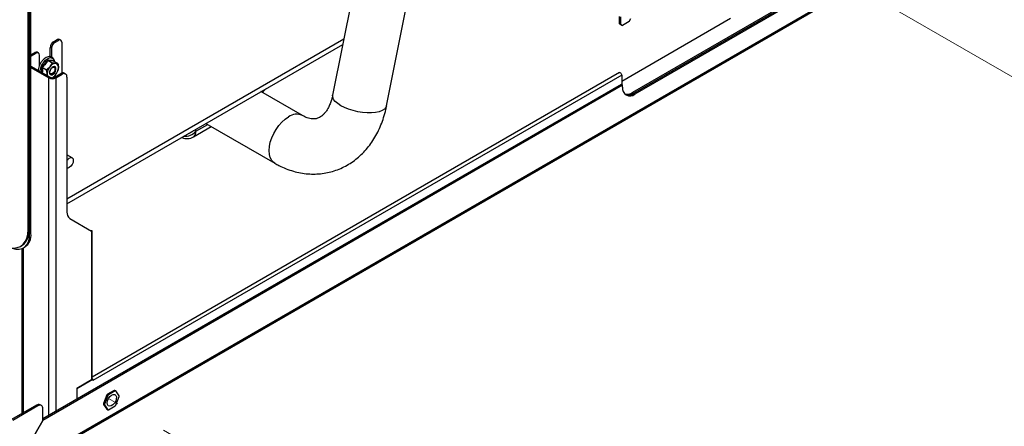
# Paper-space layout 'Sheet2' of a CAD drawing. Header units: millimetres. Extents: x 3 to 471, y 5 to 248.
# Tile 56 of 80: x 81 to 105, y 104 to 114. Entities that reach past the tile are written whole.
import ezdxf

# ---------------------------------------------------------------- set-up
doc = ezdxf.new("R2010")
doc.units = ezdxf.units.MM
doc.linetypes.add('PHANTOM', pattern=[12.7, 6.35, -1.27, 1.27, -1.27, 1.27, -1.27])

psp = doc.layouts.new('Sheet2')

# ---------------------------------------------------------------- linework, layer by layer
at = {"color": 7, "linetype": 'Continuous', "lineweight": 25}
for p, q in [((94.742, 144.72), (88.312, 112.379)), ((89.62, 112.119), (96.049, 144.46)), ((80.937, 109.125), (80.937, 116.021)), ((80.969, 109.143), (80.969, 116.023)), ((80.976, 109.012), (80.976, 116.024)), ((81.008, 109.03), (81.008, 116.027)), ((80.553, 103.217), (101.975, 115.583)), ((101.992, 115.624), (80.572, 103.258)), ((99.895, 114.935), (95.574, 112.44)), ((99.919, 114.912), (95.598, 112.417)), ((95.605, 112.422), (99.919, 114.912)), ((99.95, 114.894), (95.629, 112.399)), ((95.256, 114.102), (95.256, 114.283)), ((95.287, 114.084), (95.287, 114.273)), ((97.946, 114.231), (95.311, 112.71)), ((95.496, 114.159), (95.535, 114.227)), ((95.256, 114.102), (95.287, 114.084)), ((95.295, 114.08), (95.256, 114.102)), ((95.287, 114.084), (95.327, 114.062)), ((95.327, 114.062), (95.295, 114.08)), ((95.496, 114.159), (95.327, 114.062)), ((81.556, 113.669), (81.644, 113.72)), ((81.675, 113.702), (81.644, 113.72)), ((81.731, 113.708), (81.7, 113.726)), ((81.509, 113.515), (81.477, 113.533)), ((81.477, 113.307), (81.477, 113.533)), ((81.509, 113.515), (81.509, 113.295)), ((81.556, 113.669), (81.587, 113.651)), ((81.587, 113.651), (81.675, 113.702)), ((81.754, 113.657), (81.754, 112.91)), ((81.88, 109.751), (88.556, 113.605)), ((81.008, 113.353), (81.104, 113.409)), ((81.008, 113.317), (81.135, 113.39)), ((81.135, 113.39), (81.104, 113.409)), ((81.191, 113.396), (81.159, 113.414)), ((81.214, 113.099), (81.214, 113.345)), ((81.008, 113.081), (81.475, 112.811)), ((81.008, 113.045), (81.444, 112.793)), ((81.28, 113.054), (81.385, 112.993)), ((81.42, 113.222), (81.525, 113.161)), ((81.552, 113.218), (81.553, 113.205)), ((81.555, 113.204), (81.66, 113.143)), ((81.601, 112.864), (81.53, 112.799)), ((81.577, 112.811), (81.73, 112.899)), ((81.609, 112.793), (81.762, 112.881)), ((81.657, 112.961), (81.66, 112.97)), ((81.762, 112.881), (81.73, 112.899)), ((81.845, 112.89), (81.814, 112.908)), ((81.88, 112.813), (81.88, 109.547)), ((95.257, 112.921), (82.49, 105.551)), ((95.311, 112.864), (82.508, 105.473)), ((95.311, 112.864), (95.311, 112.628)), ((95.303, 112.633), (81.294, 104.546)), ((95.334, 112.615), (81.295, 104.51)), ((95.303, 112.633), (95.334, 112.615)), ((95.334, 112.569), (95.334, 112.615)), ((87.579, 111.884), (86.577, 112.463)), ((95.574, 112.44), (95.605, 112.422)), ((95.598, 112.417), (95.629, 112.399)), ((84.941, 111.369), (85.373, 111.618)), ((85.244, 111.693), (86.913, 110.729)), ((82.004, 110.86), (81.88, 110.932)), ((81.949, 109.395), (82.477, 109.09)), ((80.969, 109.143), (80.937, 109.125)), ((81.008, 109.03), (80.976, 109.012)), ((82.477, 109.09), (82.477, 105.492)), ((82.49, 105.51), (82.49, 109.092)), ((80.753, 108.718), (80.784, 108.736)), ((80.789, 108.663), (80.789, 104.671)), ((80.827, 108.681), (80.858, 108.699)), ((82.477, 105.492), (82.115, 105.284)), ((82.116, 105.283), (82.508, 105.51)), ((82.508, 105.51), (82.49, 105.52)), ((82.508, 105.473), (82.508, 105.51)), ((82.508, 105.476), (82.508, 105.473)), ((82.508, 105.473), (82.508, 105.473)), ((82.508, 105.473), (82.508, 105.473)), ((82.115, 105.284), (82.115, 105.02)), ((82.115, 105.284), (82.116, 105.283)), ((82.116, 105.283), (82.116, 105.02)), ((83.023, 105.235), (82.861, 105.142)), ((82.861, 105.142), (82.885, 105.128)), ((83.047, 105.222), (82.885, 105.128)), ((83.047, 105.222), (83.023, 105.235)), ((83.038, 105.234), (83.062, 105.221)), ((83.143, 105.105), (83.062, 105.221)), ((82.847, 105.124), (82.766, 104.915)), ((82.766, 104.915), (82.789, 104.901)), ((82.87, 105.11), (82.789, 104.901)), ((82.87, 105.11), (82.847, 105.124)), ((83.062, 104.877), (83.143, 105.086)), ((81.145, 104.877), (80.54, 104.528)), ((81.177, 104.859), (80.572, 104.51)), ((81.177, 104.859), (81.145, 104.877)), ((81.26, 104.867), (81.228, 104.885)), ((81.294, 104.51), (81.294, 104.791)), ((82.789, 104.882), (82.766, 104.896)), ((82.766, 104.896), (82.847, 104.78)), ((82.789, 104.882), (82.87, 104.767)), ((82.847, 104.78), (82.87, 104.767)), ((82.885, 104.765), (83.047, 104.859)), ((81.294, 104.51), (80.572, 103.258)), ((80.572, 103.258), (81.295, 104.51)), ((81.294, 104.51), (81.295, 104.51))]:
    psp.add_line(p, q, dxfattribs=at)
at = {"color": 7, "linetype": 'PHANTOM', "lineweight": 18}
for p, q in [((116.111, 106.27), (100.564, 115.244)), ((116.111, 85.86), (82.887, 105.039))]:
    psp.add_line(p, q, dxfattribs=at)
at = {"color": 8, "linetype": 'Continuous', "lineweight": 25}
for p, q in [((88.58, 113.728), (81.88, 109.86)), ((81.444, 104.632), (81.444, 112.793)), ((81.609, 112.793), (81.609, 104.727)), ((85.004, 111.504), (85.287, 111.668)), ((84.666, 111.353), (84.66, 111.356)), ((84.984, 111.543), (85.004, 111.504)), ((80.959, 109.022), (80.976, 109.012)), ((80.823, 108.679), (80.823, 104.691))]:
    psp.add_line(p, q, dxfattribs=at)
at = {"color": 8, "linetype": 'Continuous', "lineweight": 25, "flags": 128}
for points in [[(81.495, 113.276), (81.448, 113.273), (81.397, 113.251), (81.346, 113.212), (81.3, 113.159), (81.262, 113.098), (81.235, 113.032), (81.222, 112.967), (81.221, 112.958)], [(89.62, 112.119), (89.603, 112.077), (89.565, 112.037), (89.51, 112.003), (89.438, 111.977), (89.351, 111.959), (89.253, 111.95), (89.146, 111.95), (89.034, 111.959), (88.92, 111.977), (88.807, 112.003), (88.699, 112.037), (88.599, 112.077), (88.51, 112.122), (88.435, 112.172), (88.376, 112.223), (88.335, 112.275), (88.314, 112.327), (88.312, 112.376), (88.312, 112.379)], [(86.913, 110.729), (86.885, 110.748), (86.838, 110.799), (86.803, 110.865), (86.782, 110.944), (86.775, 111.035), (86.782, 111.133), (86.803, 111.237), (86.838, 111.343), (86.885, 111.448), (86.943, 111.549), (87.01, 111.642), (87.085, 111.725), (87.164, 111.796), (87.246, 111.851)]]:
    psp.add_lwpolyline(points, dxfattribs=at)
at = {"color": 7, "linetype": 'Continuous', "lineweight": 25, "flags": 128}
for points in [[(81.577, 113.067), (81.548, 113.063), (81.518, 113.044), (81.49, 113.013), (81.469, 112.975), (81.458, 112.936), (81.46, 112.901), (81.472, 112.876), (81.495, 112.865), (81.524, 112.87), (81.554, 112.889), (81.582, 112.919), (81.603, 112.957), (81.614, 112.997), (81.612, 113.031), (81.6, 113.056), (81.577, 113.067)], [(81.56, 113.055), (81.579, 113.046), (81.589, 113.026), (81.59, 112.997), (81.582, 112.965), (81.564, 112.933), (81.541, 112.908), (81.516, 112.892), (81.492, 112.889), (81.474, 112.898), (81.463, 112.918), (81.462, 112.947), (81.471, 112.979), (81.488, 113.011), (81.511, 113.036), (81.537, 113.052), (81.56, 113.055)], [(81.399, 112.891), (81.399, 112.871), (81.402, 112.853)], [(95.257, 112.921), (95.267, 112.923), (95.279, 112.919), (95.291, 112.909), (95.302, 112.895), (95.308, 112.879), (95.311, 112.864)], [(81.88, 110.802), (81.897, 110.823), (81.935, 110.853), (81.972, 110.867), (82.004, 110.86), (82.026, 110.836), (82.033, 110.797), (82.026, 110.749), (82.004, 110.7), (81.972, 110.657), (81.935, 110.627), (81.897, 110.614), (81.88, 110.614)], [(80.309, 108.762), (80.407, 108.714), (80.503, 108.686), (80.594, 108.677), (80.678, 108.688), (80.753, 108.718), (80.817, 108.768), (80.869, 108.835), (80.906, 108.919), (80.929, 109.016), (80.937, 109.125)], [(80.542, 108.679), (80.554, 108.675), (80.64, 108.652), (80.721, 108.648), (80.794, 108.665), (80.857, 108.702), (80.908, 108.756), (80.946, 108.828), (80.969, 108.914), (80.976, 109.012)], [(80.784, 108.736), (80.784, 108.736), (80.848, 108.786), (80.9, 108.853), (80.938, 108.937), (80.961, 109.034), (80.969, 109.143)], [(82.49, 105.51), (82.487, 105.501), (82.477, 105.492)], [(83.063, 105.114), (83.077, 105.077), (83.075, 105.029), (83.059, 104.976), (83.031, 104.925), (82.993, 104.884), (82.952, 104.857), (82.913, 104.849), (82.881, 104.86), (82.86, 104.89), (82.854, 104.933), (82.863, 104.985), (82.886, 105.037), (82.919, 105.084), (82.959, 105.119), (83, 105.136), (83.036, 105.135), (83.063, 105.114)]]:
    psp.add_lwpolyline(points, dxfattribs=at)
at = {"color": 7, "linetype": 'Continuous', "lineweight": 25}
for centre, radius, start, end in [((81.677, 113.675), 0.0559, 65.6929, 125.6176), ((81.648, 113.526), 0.171, 122.6055, 177.3945), ((81.679, 113.507), 0.171, 122.6055, 177.3945), ((81.706, 113.665), 0.0485, 350.786, 129.2033), ((81.136, 113.363), 0.0559, 65.6929, 125.6176), ((81.166, 113.353), 0.0485, 350.786, 129.2033), ((81.7, 112.872), 0.302, 139.4523, 176.246), ((81.612, 112.972), 0.171, 91.3228, 145.9121), ((81.372, 113.061), 0.302, 319.4523, 356.246), ((81.587, 113.058), 0.088, 349.2708, 76.1903), ((81.526, 112.952), 0.179, 242.6097, 297.3903), ((81.526, 112.91), 0.111, 242.6097, 297.3903), ((81.42, 113.009), 0.232, 295.4179, 321.5889), ((81.779, 112.831), 0.0838, 65.6929, 125.6176), ((81.808, 112.825), 0.0728, 350.786, 129.2033), ((95.514, 112.54), 0.182, 170.786, 309.2033), ((95.449, 112.618), 0.217, 251.9447, 305.0518), ((95.486, 112.581), 0.199, 238.5649, 306.8543), ((95.473, 112.595), 0.217, 251.934, 305.0528), ((84.788, 111.633), 0.306, 246.5083, 299.9973), ((82.047, 109.531), 0.168, 174.3796, 234.302), ((80.647, 108.994), 0.363, 305.6498, 5.6624), ((83.169, 104.88), 0.404, 139.5527, 142.8581), ((83.022, 105.135), 0.101, 80.7156, 89.0653), ((83.045, 105.121), 0.101, 80.7156, 89.0653), ((83.001, 104.905), 0.236, 177.632, 182.368), ((83.025, 104.892), 0.236, 177.632, 182.368), ((83.193, 104.866), 0.404, 139.5527, 142.8581), ((82.907, 105.096), 0.236, 357.632, 2.368), ((81.194, 104.809), 0.0838, 65.6929, 125.6176), ((81.223, 104.802), 0.0728, 350.786, 129.2033), ((82.887, 104.866), 0.101, 260.7156, 269.0653), ((82.739, 105.121), 0.404, 319.5527, 322.8581)]:
    psp.add_arc(centre, radius, start, end, dxfattribs=at)
at = {"color": 8, "linetype": 'Continuous', "lineweight": 25}
for centre, radius, start, end in [((81.478, 113.179), 0.0993, 7.4025, 80.2159), ((87.44, 111.589), 0.326, 64.8071, 126.5271), ((84.725, 111.757), 0.376, 266.8063, 317.7898), ((84.693, 111.818), 0.39, 290.0966, 309.898), ((84.853, 111.492), 0.151, 305.3585, 4.6077)]:
    psp.add_arc(centre, radius, start, end, dxfattribs=at)
at = {"color": 7, "linetype": 'Continuous', "lineweight": 25}
for points, knots in [([(81.579, 113.19), (81.579, 113.197), (81.576, 113.222), (81.559, 113.256), (81.53, 113.289), (81.499, 113.303), (81.471, 113.308), (81.442, 113.309), (81.4, 113.299), (81.35, 113.272), (81.301, 113.232), (81.257, 113.179), (81.22, 113.12), (81.195, 113.056), (81.182, 113.008), (81.182, 112.984), (81.182, 112.98)], [0, 0, 0, 0, 0.036633, 0.119699, 0.199281, 0.283712, 0.306034, 0.355715, 0.441041, 0.529299, 0.619767, 0.710248, 0.800541, 0.890942, 0.981749, 1, 1, 1, 1]), ([(81.263, 113.06), (81.267, 113.064), (81.274, 113.07), (81.294, 113.088), (81.323, 113.117), (81.357, 113.157), (81.386, 113.197), (81.402, 113.224), (81.41, 113.237)], [0, 0, 0, 0, 0.058542, 0.117099, 0.351456, 0.587806, 0.793313, 1, 1, 1, 1]), ([(81.263, 113.06), (81.263, 113.06), (81.265, 113.06), (81.268, 113.059), (81.272, 113.058), (81.277, 113.056), (81.279, 113.054), (81.28, 113.054)], [0, 0, 0, 0, 0.009497, 0.267528, 0.528598, 0.763814, 1, 1, 1, 1]), ([(81.42, 113.222), (81.401, 113.192), (81.362, 113.132), (81.308, 113.08), (81.28, 113.054)], [0, 0, 0, 0, 0.492141, 1, 1, 1, 1]), ([(81.385, 112.993), (81.414, 113.015), (81.445, 113.038), (81.469, 113.066), (81.471, 113.068)], [0, 0, 0, 0, 0.932039, 1, 1, 1, 1]), ([(81.41, 113.237), (81.417, 113.235), (81.45, 113.228), (81.502, 113.219), (81.536, 113.218), (81.552, 113.218)], [0, 0, 0, 0, 0.11719, 0.587745, 1, 1, 1, 1]), ([(81.42, 113.222), (81.419, 113.222), (81.417, 113.224), (81.414, 113.228), (81.412, 113.232), (81.41, 113.235), (81.41, 113.237), (81.41, 113.237)], [0, 0, 0, 0, 0.2361857, 0.4714016, 0.7324722, 0.9905029, 1, 1, 1, 1]), ([(81.555, 113.204), (81.537, 113.205), (81.499, 113.206), (81.447, 113.216), (81.42, 113.222)], [0, 0, 0, 0, 0.492141, 1, 1, 1, 1]), ([(81.471, 113.068), (81.489, 113.095), (81.51, 113.125), (81.523, 113.157), (81.525, 113.161)], [0, 0, 0, 0, 0.872223, 1, 1, 1, 1]), ([(81.608, 113.143), (81.604, 113.144), (81.58, 113.147), (81.549, 113.155), (81.525, 113.161)], [0, 0, 0, 0, 0.189664, 1, 1, 1, 1]), ([(81.555, 113.204), (81.554, 113.204), (81.552, 113.206), (81.551, 113.209), (81.551, 113.214), (81.551, 113.216), (81.552, 113.218), (81.552, 113.218)], [0, 0, 0, 0, 0.236186, 0.471402, 0.732472, 0.990503, 1, 1, 1, 1]), ([(81.66, 113.143), (81.657, 113.143), (81.644, 113.14), (81.623, 113.142), (81.608, 113.143)], [0, 0, 0, 0, 0.262092, 1, 1, 1, 1]), ([(81.673, 113.041), (81.671, 113.015), (81.668, 112.988), (81.659, 112.966), (81.659, 112.966)], [0, 0, 0, 0, 0.981011, 1, 1, 1, 1]), ([(81.66, 113.143), (81.667, 113.11), (81.674, 113.075), (81.674, 113.043), (81.673, 113.041)], [0, 0, 0, 0, 0.932039, 1, 1, 1, 1]), ([(81.399, 112.891), (81.397, 112.92), (81.395, 112.954), (81.386, 112.989), (81.385, 112.993)], [0, 0, 0, 0, 0.872223, 1, 1, 1, 1]), ([(81.392, 112.859), (81.395, 112.867), (81.398, 112.877), (81.399, 112.889), (81.399, 112.891)], [0, 0, 0, 0, 0.822279, 1, 1, 1, 1]), ([(86.605, 112.447), (86.606, 112.447), (86.638, 112.473), (86.665, 112.501), (86.692, 112.529)], [0, 0, 0, 0, 0.017148, 1, 1, 1, 1]), ([(88.312, 112.379), (88.308, 112.36), (88.296, 112.301), (88.269, 112.212), (88.231, 112.116), (88.188, 112.034), (88.142, 111.965), (88.094, 111.91), (88.045, 111.867), (87.996, 111.835), (87.943, 111.813), (87.888, 111.801), (87.826, 111.8), (87.763, 111.809), (87.694, 111.829), (87.631, 111.855), (87.591, 111.877), (87.579, 111.884)], [0, 0, 0, 0, 0.0320569, 0.0964347, 0.1607525, 0.2252637, 0.2904734, 0.3571955, 0.4267335, 0.5012399, 0.5844719, 0.682532, 0.761963, 0.8331241, 0.8995093, 0.969853, 1, 1, 1, 1]), ([(86.913, 110.729), (86.946, 110.711), (87.035, 110.661), (87.184, 110.595), (87.36, 110.534), (87.537, 110.493), (87.714, 110.47), (87.89, 110.465), (88.062, 110.478), (88.23, 110.509), (88.393, 110.556), (88.55, 110.621), (88.7, 110.701), (88.842, 110.796), (88.974, 110.906), (89.098, 111.03), (89.212, 111.167), (89.314, 111.318), (89.406, 111.48), (89.485, 111.654), (89.55, 111.837), (89.594, 111.994), (89.614, 112.089), (89.62, 112.119)], [0, 0, 0, 0, 0.031153, 0.083115, 0.134662, 0.185525, 0.235674, 0.285145, 0.334022, 0.382432, 0.430528, 0.478472, 0.526391, 0.574457, 0.622832, 0.671652, 0.721021, 0.770999, 0.821594, 0.872767, 0.924439, 0.976503, 1, 1, 1, 1]), ([(82.479, 109.092), (82.479, 109.092), (82.479, 109.092), (82.478, 109.092), (82.475, 109.093), (82.469, 109.094), (82.465, 109.097), (82.463, 109.098)], [0, 0, 0, 0, 0.111811, 0.302282, 0.497278, 0.730744, 1, 1, 1, 1]), ([(82.488, 109.094), (82.485, 109.094), (82.482, 109.095), (82.475, 109.094), (82.472, 109.094)], [0, 0, 0, 0, 0.650691, 1, 1, 1, 1]), ([(82.477, 109.09), (82.48, 109.09), (82.487, 109.09), (82.491, 109.091), (82.49, 109.092), (82.489, 109.092)], [0, 0, 0, 0, 0.427115, 0.917972, 1, 1, 1, 1])]:
    psp.add_open_spline(points, degree=3, knots=knots, dxfattribs=at)
at = {"color": 8, "linetype": 'Continuous', "lineweight": 25}
for points, knots in [([(81.266, 112.932), (81.268, 112.946), (81.273, 112.986), (81.267, 113.032), (81.263, 113.06)], [0, 0, 0, 0, 0.360613, 1, 1, 1, 1]), ([(81.28, 113.054), (81.284, 113.021), (81.289, 112.975), (81.283, 112.934), (81.282, 112.923)], [0, 0, 0, 0, 0.711492, 1, 1, 1, 1])]:
    psp.add_open_spline(points, degree=3, knots=knots, dxfattribs=at)

doc.saveas('drawing.dxf')
